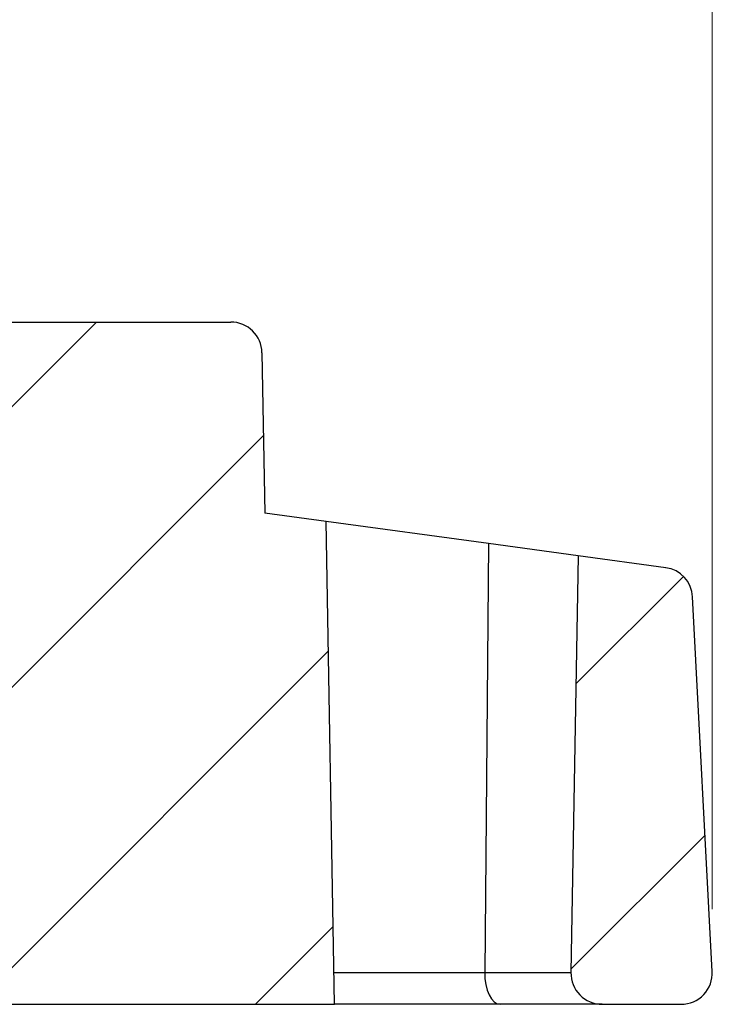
# Model space of a CAD drawing. Header units: millimetres. Extents: x 0 to 420, y 0 to 297.
# Tile 16 of 18: x 352 to 363, y 235 to 250. Entities that reach past the tile are written whole.
import ezdxf

# ---------------------------------------------------------------- set-up
doc = ezdxf.new("R2010")
doc.units = ezdxf.units.MM
doc.styles.add('SLDTEXTSTYLE1', font='TXT', dxfattribs={"width": 0.75})
doc.dimstyles.new('SLDDIMSTYLE3', dxfattribs={"dimtxt": 3.5, "dimasz": 3.302, "dimexe": 0, "dimexo": 0.0625, "dimgap": 0.875, "dimtad": 1, "dimlfac": 2, "dimrnd": 1e-09, "dimzin": 12, "dimdsep": 46, "dimtxsty": 'SLDTEXTSTYLE1', "dimsah": 1, "dimcen": 0.09, "dimadec": 0, "dimazin": 3, "dimtfac": 1, "dimtofl": 0, "dimtmove": 0, "dimatfit": 3, "dimfxl": 0, "dimfrac": 2, "dimtolj": 1, "dimtzin": 12, "dimarcsym": 0})

# ---------------------------------------------------------------- blocks, each defined once
blk = doc.blocks.new('_D_11')
at = {"color": 7, "linetype": 'Continuous', "lineweight": 0}
for p, q in [((274.448, 245.156), (274.448, 260.016)), ((363.099, 236.076), (363.099, 260.016)), ((274.448, 259.016), (363.099, 259.016))]:
    blk.add_line(p, q, dxfattribs=at)
at = {"color": 7, "linetype": 'Continuous', "lineweight": 18}
for points in [[(274.448, 259.016), (277.75, 258.508), (277.75, 259.524)], [(363.099, 259.016), (359.797, 259.524), (359.797, 258.508)]]:
    blk.add_solid(points, dxfattribs=at)
at = {"color": 7, "linetype": 'Continuous', "lineweight": 18, "insert": (317.764, 263.527), "char_height": 3.5, "attachment_point": 1, "style": 'SLDTEXTSTYLE1'}
blk.add_mtext('L4', dxfattribs=at)

msp = doc.modelspace()

# ---------------------------------------------------------------- hatches: boundary and pattern name
at = {"linetype": 'Continuous', "lineweight": 18}
h = msp.add_hatch(dxfattribs=at)
h.set_pattern_fill('ANSI31', style=0)
edge = h.paths.add_edge_path(flags=0)
edge.add_line((355.3877, 245.4752), (350.954, 245.4752))
edge.add_line((350.954, 245.4752), (350.692, 240.4752))
edge.add_line((350.692, 240.4752), (347.729, 240.4752))
edge.add_line((347.729, 240.4752), (347.729, 239.6502))
edge.add_line((347.729, 239.6502), (348.8915, 239.6502))
edge.add_line((348.8915, 239.6502), (348.8915, 239.8502))
edge.add_line((348.8915, 239.8502), (351.154, 239.8502))
edge.add_line((351.154, 239.8502), (351.154, 239.4252))
edge.add_line((351.154, 239.4252), (351.454, 239.4252))
edge.add_line((351.454, 239.4252), (351.454, 238.5002))
edge.add_line((351.454, 238.5002), (350.729, 238.5002))
edge.add_line((350.729, 238.5002), (350.729, 237.3252))
edge.add_line((350.729, 237.3252), (351.454, 237.3252))
edge.add_line((351.454, 237.3252), (351.454, 236.5252))
edge.add_line((351.454, 236.5252), (350.729, 236.5252))
edge.add_line((350.729, 236.5252), (350.729, 235.3502))
edge.add_line((350.729, 235.3502), (351.454, 235.3502))
edge.add_line((351.454, 235.3502), (351.454, 234.5502))
edge.add_line((351.454, 234.5502), (357.0514, 234.5502))
edge.add_line((357.0514, 234.5502), (356.9165, 242.2811))
edge.add_line((356.9165, 242.2811), (355.9324, 242.4149))
edge.add_line((355.9324, 242.4149), (355.8876, 244.984))
edge.add_arc((355.3877, 244.9752), 0.5, 1, 90)
h = msp.add_hatch(dxfattribs=at)
h.set_pattern_fill('ANSI31', style=0)
edge = h.paths.add_edge_path(flags=0)
edge.add_arc((361.3352, 235.0502), 0.5, 179, 270)
edge.add_line((361.3352, 234.5502), (362.5995, 234.5502))
edge.add_arc((362.5995, 235.0502), 0.5, 270, 363)
edge.add_line((363.0989, 235.0764), (362.7846, 241.0726))
edge.add_arc((362.2853, 241.0465), 0.5, 3, 82.25624)
edge.add_line((362.3527, 241.5419), (360.9518, 241.7324))
edge.add_line((360.9518, 241.7324), (360.8353, 235.059))

# ---------------------------------------------------------------- linework, layer by layer
at = {"color": 7, "linetype": 'Continuous', "lineweight": 25}
for p, q in [((350.954, 245.4752), (355.3877, 245.4752)), ((355.8876, 244.984), (355.9324, 242.4149)), ((356.9165, 242.2811), (355.9324, 242.4149)), ((357.0514, 234.5502), (356.9165, 242.2811)), ((359.5136, 241.928), (356.9165, 242.2811)), ((359.5136, 241.928), (359.4546, 235.059)), ((360.9518, 241.7324), (359.5136, 241.928)), ((360.9518, 241.7324), (360.8353, 235.059)), ((362.3527, 241.5419), (360.9518, 241.7324)), ((363.0989, 235.0764), (362.7846, 241.0726)), ((359.4546, 235.059), (360.8353, 235.059)), ((351.454, 234.5502), (357.0514, 234.5502)), ((359.7006, 234.5502), (357.0514, 234.5502)), ((361.3352, 234.5502), (359.7006, 234.5502)), ((361.3352, 234.5502), (362.5995, 234.5502))]:
    msp.add_line(p, q, dxfattribs=at)
at = {"color": 8, "linetype": 'Continuous', "lineweight": 25}
msp.add_line((357.0425, 235.059), (359.4546, 235.059), dxfattribs=at)
at = {"color": 7, "linetype": 'Continuous', "lineweight": 25, "flags": 128}
msp.add_lwpolyline([(359.4546, 235.059), (359.4586, 234.9602), (359.4721, 234.8649), (359.4946, 234.777), (359.5251, 234.6998), (359.5626, 234.6363), (359.6055, 234.5891), (359.6521, 234.56), (359.7006, 234.5502)], dxfattribs=at)
at = {"color": 7, "linetype": 'Continuous', "lineweight": 25}
for centre, start, end in [((355.3877, 244.9752), 1, 90), ((362.2853, 241.0465), 3, 82.25624), ((361.3352, 235.0502), 179, 270), ((362.5995, 235.0502), 270, 3)]:
    msp.add_arc(centre, 0.5, start, end, dxfattribs=at)

# ---------------------------------------------------------------- dimensions: what is measured, and where the dimension line sits
at = {"color": 7, "linetype": 'Continuous', "lineweight": 18}
dim = msp.add_linear_dim(base=(363.0989, 259.0155), p1=(274.448, 244.1556), p2=(363.0989, 235.0764), text='L4', dimstyle='SLDDIMSTYLE3', dxfattribs=at)
dim.commit()
dim.dimension.update_dxf_attribs({"geometry": '_D_11', "text_midpoint": (320.1336, 259.0155), "dimtype": 160})

doc.saveas('drawing.dxf')
